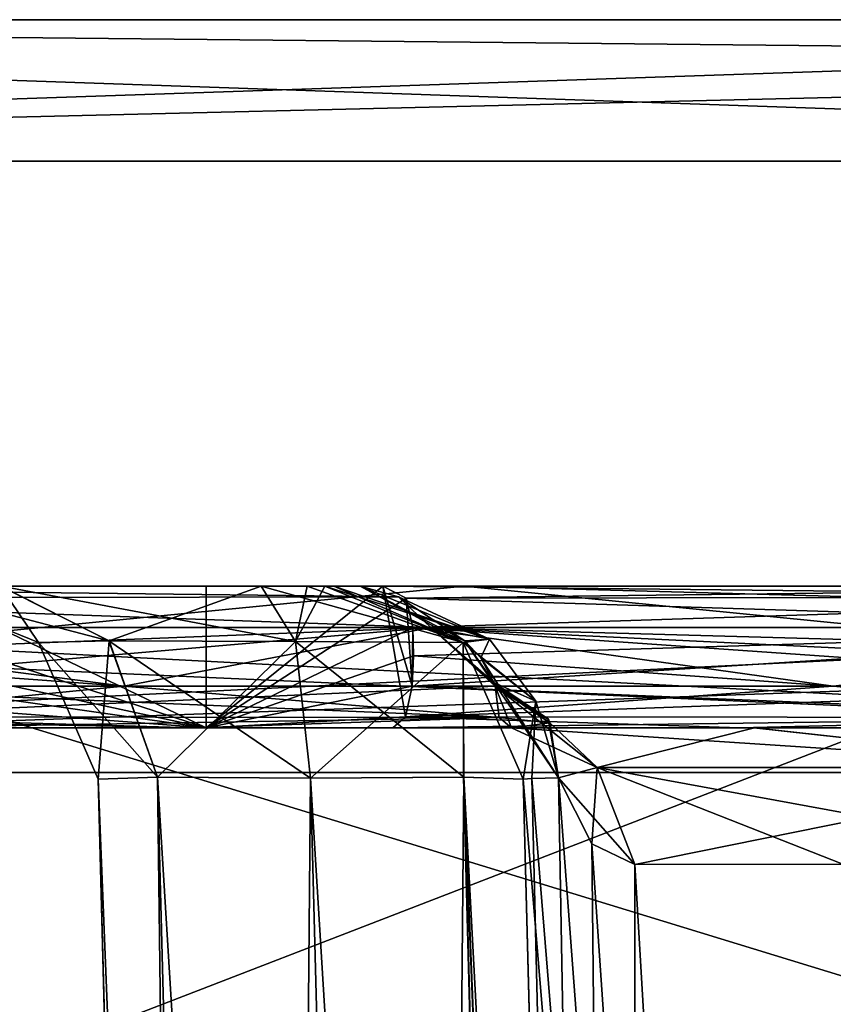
# Model space of a CAD drawing. Header units: millimetres. Extents: x -94 to 254, y 0 to 980.
# Tile 108 of 256: x -8.58 to -5.71, y 864.52 to 868. Entities that reach past the tile are written whole.
import ezdxf

# ---------------------------------------------------------------- set-up
doc = ezdxf.new("R2010")
doc.units = ezdxf.units.MM
doc.header["$LTSCALE"] = 65.185185
for name, color, linetype in [('5375', 7, 'CONTINUOUS'), ('5376', 7, 'CONTINUOUS'), ('5377', 7, 'CONTINUOUS'), ('5379', 7, 'CONTINUOUS'), ('5382', 7, 'CONTINUOUS'), ('5383', 7, 'CONTINUOUS'), ('5385', 7, 'CONTINUOUS'), ('5392', 7, 'CONTINUOUS'), ('5401', 7, 'CONTINUOUS'), ('5424', 7, 'CONTINUOUS'), ('5425', 7, 'CONTINUOUS'), ('5634', 7, 'CONTINUOUS'), ('5635', 7, 'CONTINUOUS'), ('5642', 7, 'CONTINUOUS'), ('5644', 7, 'CONTINUOUS'), ('5658', 7, 'CONTINUOUS'), ('5659', 7, 'CONTINUOUS'), ('5665', 7, 'CONTINUOUS'), ('5666', 7, 'CONTINUOUS'), ('5676', 7, 'CONTINUOUS'), ('5677', 7, 'CONTINUOUS'), ('5678', 7, 'CONTINUOUS'), ('5679', 7, 'CONTINUOUS'), ('5680', 7, 'CONTINUOUS'), ('5681', 7, 'CONTINUOUS'), ('5682', 7, 'CONTINUOUS'), ('5683', 7, 'CONTINUOUS'), ('5684', 7, 'CONTINUOUS'), ('5712', 7, 'CONTINUOUS'), ('5713', 7, 'CONTINUOUS'), ('5714', 7, 'CONTINUOUS'), ('5715', 7, 'CONTINUOUS'), ('5716', 7, 'CONTINUOUS'), ('5720', 7, 'CONTINUOUS'), ('5721', 7, 'CONTINUOUS'), ('5727', 7, 'CONTINUOUS'), ('5730', 7, 'CONTINUOUS'), ('5735', 7, 'CONTINUOUS'), ('5742', 7, 'CONTINUOUS'), ('5744', 7, 'CONTINUOUS'), ('5756', 7, 'CONTINUOUS'), ('5762', 7, 'CONTINUOUS'), ('5775', 7, 'CONTINUOUS'), ('5778', 7, 'CONTINUOUS'), ('5779', 7, 'CONTINUOUS'), ('5782', 7, 'CONTINUOUS'), ('5787', 7, 'CONTINUOUS'), ('5788', 7, 'CONTINUOUS'), ('5794', 7, 'CONTINUOUS'), ('5805', 7, 'CONTINUOUS')]:
    doc.layers.add(name, color=color, linetype=linetype)

msp = doc.modelspace()

# ---------------------------------------------------------------- linework, layer by layer
at = {"layer": '5375', "color": 7, "linetype": 'CONTINUOUS', "true_color": 0xe0f2ff}
for points in [[(-6.8073, 865.3183, -4.8636), (-6.8073, 865.3183, -4.9283), (-6.4055, 849.9738, -4.5265), (-6.8073, 865.3183, -4.8636)], [(-6.6064, 857.6461, -4.6627), (-6.8073, 865.3183, -4.8636), (-6.4055, 849.9738, -4.5265), (-6.6064, 857.6461, -4.6627)]]:
    msp.add_3dface(points, dxfattribs=at)
at = {"layer": '5376', "color": 7, "linetype": 'CONTINUOUS', "true_color": 0xe0f2ff}
for points in [[(-8.3073, 865.3183, -2.9277), (-7.9055, 849.9738, -2.5258), (-8.2296, 862.3505, -2.2213), (-8.3073, 865.3183, -2.9277)], [(-8.3073, 865.3183, 2.9277), (-8.3073, 865.3183, -2.9277), (-8.2632, 863.6332), (-8.3073, 865.3183, 2.9277)], [(-8.2632, 863.6332), (-8.3073, 865.3183, -2.9277), (-8.2296, 862.3505, -2.2213), (-8.2632, 863.6332)], [(-7.9055, 849.9738, 2.5258), (-8.3073, 865.3183, 2.9277), (-8.1624, 859.7839, 2.2213), (-7.9055, 849.9738, 2.5258)], [(-8.3073, 865.3183, 2.9277), (-8.2632, 863.6332), (-8.2296, 862.3505, 2.2213), (-8.3073, 865.3183, 2.9277)], [(-8.1624, 859.7839, 2.2213), (-8.3073, 865.3183, 2.9277), (-8.2296, 862.3505, 2.2213), (-8.1624, 859.7839, 2.2213)]]:
    msp.add_3dface(points, dxfattribs=at)
at = {"layer": '5377', "color": 7, "linetype": 'CONTINUOUS', "true_color": 0xe0f2ff}
for points in [[(-6.8073, 865.3183, 4.9283), (-6.8073, 865.3183, 4.8636), (-6.4055, 849.9738, 4.4618), (-6.8073, 865.3183, 4.9283)], [(-6.4055, 849.9738, 4.5265), (-6.8073, 865.3183, 4.9283), (-6.4055, 849.9738, 4.4942), (-6.4055, 849.9738, 4.5265)], [(-6.4055, 849.9738, 4.4942), (-6.8073, 865.3183, 4.9283), (-6.4055, 849.9738, 4.4618), (-6.4055, 849.9738, 4.4942)]]:
    msp.add_3dface(points, dxfattribs=at)
at = {"layer": '5379', "color": 7, "linetype": 'CONTINUOUS', "true_color": 0xe0f2ff}
for points in [[(-14.7705, 868, 19.8284), (-0.38, 868, 24.5), (-14.7705, 868, -19.8284), (-14.7705, 868, 19.8284)], [(-14.7705, 868, -19.8284), (-0.38, 868, 24.5), (-0.38, 868, -24.5), (-14.7705, 868, -19.8284)]]:
    msp.add_3dface(points, dxfattribs=at)
at = {"layer": '5382', "color": 7, "linetype": 'CONTINUOUS', "true_color": 0xe0f2ff}
for points in [[(-0.38, 863, 25), (-0.38, 867.5, 25), (-15.0746, 867.5, 20.2254), (-0.38, 863, 25)], [(-0.38, 863, 25), (-15.0746, 867.5, 20.2254), (-12.0226, 863, 22.1235), (-0.38, 863, 25)], [(-0.38, 867.5, -25), (-12.0226, 863, -22.1235), (-15.0746, 867.5, -20.2254), (-0.38, 867.5, -25)], [(-0.38, 867.5, -25), (-0.38, 863, -25), (-12.0226, 863, -22.1235), (-0.38, 867.5, -25)]]:
    msp.add_3dface(points, dxfattribs=at)
at = {"layer": '5383', "color": 7, "linetype": 'CONTINUOUS', "true_color": 0xe0f2ff}
for points in [[(-8.9633, 866, 13.7046), (-7.9259, 866, 13.0815), (-13.0199, 866, 17.7613), (-8.9633, 866, 13.7046)], [(-13.0199, 866, 17.7613), (-7.9259, 866, 13.0815), (-7.0147, 866, 20.7656), (-13.0199, 866, 17.7613)], [(-7.9259, 866, 13.0815), (-7.3028, 866, 12.0441), (-7.0147, 866, 20.7656), (-7.9259, 866, 13.0815)], [(-7.0147, 866, 20.7656), (-7.3028, 866, 12.0441), (-3.6909, 866, 8.4322), (-7.0147, 866, 20.7656)], [(-0.38, 866, 21.7998), (-7.0147, 866, 20.7656), (-3.6909, 866, 8.4322), (-0.38, 866, 21.7998)]]:
    msp.add_3dface(points, dxfattribs=at)
at = {"layer": '5385', "color": 7, "linetype": 'CONTINUOUS', "true_color": 0xe0f2ff}
for points in [[(-0.38, 862.829, -23.6542), (-0.38, 865.342, -22.7395), (-13.7459, 865.342, -18.3966), (-0.38, 862.829, -23.6542)], [(-0.38, 862.829, -23.6542), (-13.7459, 865.342, -18.3966), (-11.383, 862.829, -20.9393), (-0.38, 862.829, -23.6542)], [(-0.38, 865.342, 22.7395), (-11.383, 862.829, 20.9393), (-13.7459, 865.342, 18.3966), (-0.38, 865.342, 22.7395)], [(-0.38, 865.342, 22.7395), (-0.38, 862.829, 23.6542), (-11.383, 862.829, 20.9393), (-0.38, 865.342, 22.7395)]]:
    msp.add_3dface(points, dxfattribs=at)
at = {"layer": '5392', "color": 7, "linetype": 'CONTINUOUS', "true_color": 0xe0f2ff}
for points in [[(-13.0199, 866, 17.7613), (-7.0147, 866, 20.7656), (-13.7459, 865.342, 18.3966), (-13.0199, 866, 17.7613)], [(-7.0147, 866, 20.7656), (-0.38, 866, 21.7998), (-13.7459, 865.342, 18.3966), (-7.0147, 866, 20.7656)], [(-13.7459, 865.342, 18.3966), (-0.38, 866, 21.7998), (-0.38, 865.8192, 22.3734), (-13.7459, 865.342, 18.3966)], [(-13.313, 865.9172, -18.0416), (-0.38, 865.342, -22.7395), (-13.0199, 866, -17.7613), (-13.313, 865.9172, -18.0416)], [(-13.0199, 866, -17.7613), (-0.38, 865.342, -22.7395), (-7.0147, 866, -20.7656), (-13.0199, 866, -17.7613)], [(-0.38, 865.342, -22.7395), (-0.38, 865.8192, -22.3734), (-7.0147, 866, -20.7656), (-0.38, 865.342, -22.7395)], [(-0.38, 865.8192, -22.3734), (-0.38, 866, -21.7998), (-7.0147, 866, -20.7656), (-0.38, 865.8192, -22.3734)], [(-13.7459, 865.342, -18.3966), (-0.38, 865.342, -22.7395), (-13.313, 865.9172, -18.0416), (-13.7459, 865.342, -18.3966)], [(-0.38, 865.342, 22.7395), (-13.7459, 865.342, 18.3966), (-0.38, 865.8192, 22.3734), (-0.38, 865.342, 22.7395)]]:
    msp.add_3dface(points, dxfattribs=at)
at = {"layer": '5401', "color": 7, "linetype": 'CONTINUOUS', "true_color": 0xe0f2ff}
for points in [[(-0.38, 867.5, 25), (-14.7705, 868, 19.8284), (-15.0746, 867.5, 20.2254), (-0.38, 867.5, 25)], [(-14.7705, 868, -19.8284), (-0.38, 868, -24.5), (-15.0746, 867.5, -20.2254), (-14.7705, 868, -19.8284)], [(-15.0746, 867.5, -20.2254), (-0.38, 868, -24.5), (-0.38, 867.8536, -24.8536), (-15.0746, 867.5, -20.2254)], [(-0.38, 868, 24.5), (-14.7705, 868, 19.8284), (-0.38, 867.8536, 24.8536), (-0.38, 868, 24.5)], [(-14.7705, 868, 19.8284), (-0.38, 867.5, 25), (-0.38, 867.8536, 24.8536), (-14.7705, 868, 19.8284)], [(-0.38, 867.5, -25), (-15.0746, 867.5, -20.2254), (-0.38, 867.8536, -24.8536), (-0.38, 867.5, -25)]]:
    msp.add_3dface(points, dxfattribs=at)
at = {"layer": '5424', "color": 7, "linetype": 'CONTINUOUS', "true_color": 0xe0f2ff}
for points in [[(-6.4055, 849.9738, -4.5265), (-6.8073, 865.3183, -4.9283), (-6.7757, 865.3208, -5.3629), (-6.4055, 849.9738, -4.5265)], [(-6.6822, 865.3228, -5.7864), (-6.4055, 849.9738, -4.5265), (-6.7757, 865.3208, -5.3629), (-6.6822, 865.3228, -5.7864)], [(-6.5642, 865.09, -6.0914), (-6.4055, 849.9738, -4.5265), (-6.6822, 865.3228, -5.7864), (-6.5642, 865.09, -6.0914)], [(-6.4126, 865.0178, -6.394), (-6.4055, 849.9738, -4.5265), (-6.5642, 865.09, -6.0914), (-6.4126, 865.0178, -6.394)], [(-5.5263, 849.963, -6.6476), (-6.4126, 865.0178, -6.394), (-5.6778, 865.0184, -7.2594), (-5.5263, 849.963, -6.6476)], [(-6.4055, 849.9738, -4.5265), (-6.4126, 865.0178, -6.394), (-5.5263, 849.963, -6.6476), (-6.4055, 849.9738, -4.5265)]]:
    msp.add_3dface(points, dxfattribs=at)
at = {"layer": '5425', "color": 7, "linetype": 'CONTINUOUS', "true_color": 0xe0f2ff}
for points in [[(-6.7757, 865.3208, 5.3629), (-6.8073, 865.3183, 4.9283), (-5.5276, 849.963, 6.6463), (-6.7757, 865.3208, 5.3629)], [(-6.8073, 865.3183, 4.9283), (-6.4055, 849.9738, 4.5265), (-5.5276, 849.963, 6.6463), (-6.8073, 865.3183, 4.9283)], [(-6.6822, 865.3228, 5.7864), (-6.7757, 865.3208, 5.3629), (-5.5276, 849.963, 6.6463), (-6.6822, 865.3228, 5.7864)], [(-6.5642, 865.09, 6.0914), (-6.6822, 865.3228, 5.7864), (-5.5276, 849.963, 6.6463), (-6.5642, 865.09, 6.0914)], [(-6.4126, 865.0178, 6.394), (-6.5642, 865.09, 6.0914), (-5.5276, 849.963, 6.6463), (-6.4126, 865.0178, 6.394)], [(-5.6778, 865.0184, 7.2594), (-6.4126, 865.0178, 6.394), (-5.5276, 849.963, 6.6463), (-5.6778, 865.0184, 7.2594)]]:
    msp.add_3dface(points, dxfattribs=at)
at = {"layer": '5634', "color": 7, "linetype": 'CONTINUOUS', "true_color": 0xe0f2ff}
for points in [[(-8.3073, 865.3183, 2.9277), (-7.6958, 849.9633, 3.1379), (-8.0979, 865.3257, 3.5404), (-8.3073, 865.3183, 2.9277)], [(-8.3073, 865.3183, 2.9277), (-7.9055, 849.9738, 2.5258), (-7.6958, 849.9633, 3.1379), (-8.3073, 865.3183, 2.9277)], [(-7.1554, 849.9681, 3.4937), (-7.5574, 865.3223, 3.8958), (-8.0979, 865.3257, 3.5404), (-7.1554, 849.9681, 3.4937)], [(-7.6958, 849.9633, 3.1379), (-7.1554, 849.9681, 3.4937), (-8.0979, 865.3257, 3.5404), (-7.6958, 849.9633, 3.1379)]]:
    msp.add_3dface(points, dxfattribs=at)
at = {"layer": '5635', "color": 7, "linetype": 'CONTINUOUS', "true_color": 0xe0f2ff}
for points in [[(-7.9055, 849.9738, -2.5258), (-8.3073, 865.3183, -2.9277), (-8.0981, 865.3257, -3.5401), (-7.9055, 849.9738, -2.5258)], [(-7.9055, 849.9738, -2.5258), (-8.0981, 865.3257, -3.5401), (-7.6958, 849.9633, -3.1379), (-7.9055, 849.9738, -2.5258)], [(-8.0981, 865.3257, -3.5401), (-7.5574, 865.3223, -3.8958), (-7.6958, 849.9633, -3.1379), (-8.0981, 865.3257, -3.5401)], [(-7.5574, 865.3223, -3.8958), (-7.1554, 849.9681, -3.4937), (-7.6958, 849.9633, -3.1379), (-7.5574, 865.3223, -3.8958)]]:
    msp.add_3dface(points, dxfattribs=at)
at = {"layer": '5642', "color": 7, "linetype": 'CONTINUOUS', "true_color": 0xe0f2ff}
for points in [[(-7.1554, 849.9681, -3.4937), (-7.5574, 865.3223, -3.8958), (-7.0168, 865.3257, -4.2517), (-7.1554, 849.9681, -3.4937)], [(-6.615, 849.9787, -3.8497), (-7.1554, 849.9681, -3.4937), (-7.0168, 865.3257, -4.2517), (-6.615, 849.9787, -3.8497)], [(-6.4055, 849.9738, -4.4618), (-7.0168, 865.3257, -4.2517), (-6.6064, 857.6461, -4.6627), (-6.4055, 849.9738, -4.4618)], [(-6.8073, 865.3183, -4.8636), (-6.6064, 857.6461, -4.6627), (-7.0168, 865.3257, -4.2517), (-6.8073, 865.3183, -4.8636)], [(-6.4055, 849.9738, -4.4618), (-6.615, 849.9787, -3.8497), (-7.0168, 865.3257, -4.2517), (-6.4055, 849.9738, -4.4618)]]:
    msp.add_3dface(points, dxfattribs=at)
at = {"layer": '5644', "color": 7, "linetype": 'CONTINUOUS', "true_color": 0xe0f2ff}
for points in [[(-7.0171, 865.3257, 4.2513), (-7.5574, 865.3223, 3.8958), (-6.615, 849.9787, 3.8497), (-7.0171, 865.3257, 4.2513)], [(-7.5574, 865.3223, 3.8958), (-7.1554, 849.9681, 3.4937), (-6.615, 849.9787, 3.8497), (-7.5574, 865.3223, 3.8958)], [(-6.4055, 849.9738, 4.4618), (-6.8073, 865.3183, 4.8636), (-7.0171, 865.3257, 4.2513), (-6.4055, 849.9738, 4.4618)], [(-6.4055, 849.9738, 4.4618), (-7.0171, 865.3257, 4.2513), (-6.615, 849.9787, 3.8497), (-6.4055, 849.9738, 4.4618)]]:
    msp.add_3dface(points, dxfattribs=at)
at = {"layer": '5658', "color": 7, "linetype": 'CONTINUOUS', "true_color": 0xe0f2ff}
for points in [[(-3.9409, 865.8536, 8.1822), (-7.1968, 865.8536, 11.4381), (-4.0612, 865.7669, 8.18), (-3.9409, 865.8536, 8.1822)], [(-4.0612, 865.7669, 8.18), (-7.1968, 865.8536, 11.4381), (-4.1428, 865.7074, 8.1774), (-4.0612, 865.7669, 8.18)], [(-4.1428, 865.7074, 8.1774), (-7.1968, 865.8536, 11.4381), (-4.2244, 865.6464, 8.1729), (-4.1428, 865.7074, 8.1774)], [(-4.2244, 865.6464, 8.1729), (-7.1968, 865.8536, 11.4381), (-5.7118, 865.6464, 9.6603), (-4.2244, 865.6464, 8.1729)], [(-5.7118, 865.6464, 9.6603), (-7.1968, 865.8536, 11.4381), (-7.1938, 865.7542, 11.2946), (-5.7118, 865.6464, 9.6603)], [(-7.1992, 865.6464, 11.1477), (-5.7118, 865.6464, 9.6603), (-7.1938, 865.7542, 11.2946), (-7.1992, 865.6464, 11.1477)]]:
    msp.add_3dface(points, dxfattribs=at)
at = {"layer": '5659', "color": 7, "linetype": 'CONTINUOUS', "true_color": 0xe0f2ff}
for points in [[(-7.1324, 865.8536, -6.131), (-9.8181, 865.8536, -8.8168), (-8.2165, 865.6464, -7.508), (-7.1324, 865.8536, -6.131)], [(-8.2165, 865.6464, -7.508), (-9.8181, 865.8536, -8.8168), (-9.6746, 865.7542, -8.8138), (-8.2165, 865.6464, -7.508)], [(-6.9053, 865.6464, -6.1969), (-7.1324, 865.8536, -6.131), (-8.2165, 865.6464, -7.508), (-6.9053, 865.6464, -6.1969)], [(-7.013, 865.8065, -6.0782), (-7.1324, 865.8536, -6.131), (-6.9101, 865.6601, -6.1824), (-7.013, 865.8065, -6.0782)], [(-6.9101, 865.6601, -6.1824), (-7.1324, 865.8536, -6.131), (-6.9077, 865.6533, -6.1896), (-6.9101, 865.6601, -6.1824)], [(-6.9077, 865.6533, -6.1896), (-7.1324, 865.8536, -6.131), (-6.9053, 865.6464, -6.1969), (-6.9077, 865.6533, -6.1896)], [(-6.9561, 865.7469, -6.1055), (-7.013, 865.8065, -6.0782), (-6.9101, 865.6601, -6.1824), (-6.9561, 865.7469, -6.1055)], [(-9.5277, 865.6464, -8.8192), (-8.2165, 865.6464, -7.508), (-9.6746, 865.7542, -8.8138), (-9.5277, 865.6464, -8.8192)]]:
    msp.add_3dface(points, dxfattribs=at)
at = {"layer": '5665', "color": 7, "linetype": 'CONTINUOUS', "true_color": 0xe0f2ff}
for points in [[(-6.8478, 865.5, 6.6394), (-6.5454, 865.3598, 6.4689), (-5.9896, 865.5, 7.6498), (-6.8478, 865.5, 6.6394)], [(-6.5454, 865.3598, 6.4689), (-4.7179, 865.3593, 7.9349), (-5.9896, 865.5, 7.6498), (-6.5454, 865.3598, 6.4689)], [(-4.7179, 865.3593, 7.9349), (-4.8191, 865.5, 8.2676), (-5.9896, 865.5, 7.6498), (-4.7179, 865.3593, 7.9349)], [(-6.4126, 865.0178, 6.394), (-4.7179, 865.3593, 7.9349), (-6.5454, 865.3598, 6.4689), (-6.4126, 865.0178, 6.394)], [(-6.4126, 865.0178, 6.394), (-5.6778, 865.0184, 7.2594), (-4.7179, 865.3593, 7.9349), (-6.4126, 865.0178, 6.394)]]:
    msp.add_3dface(points, dxfattribs=at)
at = {"layer": '5666', "color": 7, "linetype": 'CONTINUOUS', "true_color": 0xe0f2ff}
for points in [[(-6.8479, 865.5, -6.6394), (-5.992, 865.5, -7.6479), (-4.718, 865.3593, -7.9349), (-6.8479, 865.5, -6.6394)], [(-6.5454, 865.3598, -6.4689), (-6.8479, 865.5, -6.6394), (-4.718, 865.3593, -7.9349), (-6.5454, 865.3598, -6.4689)], [(-5.992, 865.5, -7.6479), (-4.8192, 865.5, -8.2676), (-4.718, 865.3593, -7.9349), (-5.992, 865.5, -7.6479)], [(-5.6778, 865.0184, -7.2594), (-6.4126, 865.0178, -6.394), (-6.5454, 865.3598, -6.4689), (-5.6778, 865.0184, -7.2594)], [(-4.6737, 865.0163, -7.7895), (-5.6778, 865.0184, -7.2594), (-6.5454, 865.3598, -6.4689), (-4.6737, 865.0163, -7.7895)], [(-4.6737, 865.0163, -7.7895), (-6.5454, 865.3598, -6.4689), (-4.718, 865.3593, -7.9349), (-4.6737, 865.0163, -7.7895)]]:
    msp.add_3dface(points, dxfattribs=at)
at = {"layer": '5676', "color": 7, "linetype": 'CONTINUOUS', "true_color": 0xe0f2ff}
for points in [[(-7.4756, 866, -5.4095), (-6.9258, 865.8127, -5.7434), (-7.5071, 866, -4.9283), (-7.4756, 866, -5.4095)], [(-7.5071, 866, -4.9283), (-6.9258, 865.8127, -5.7434), (-7.0186, 865.8014, -4.9283), (-7.5071, 866, -4.9283)], [(-7.3824, 866, -5.881), (-6.9258, 865.8127, -5.7434), (-7.4756, 866, -5.4095), (-7.3824, 866, -5.881)], [(-6.9258, 865.8127, -5.7434), (-6.7618, 865.5937, -5.7418), (-7.0186, 865.8014, -4.9283), (-6.9258, 865.8127, -5.7434)], [(-6.7618, 865.5937, -5.7418), (-6.8073, 865.3183, -4.9283), (-7.0186, 865.8014, -4.9283), (-6.7618, 865.5937, -5.7418)], [(-6.7757, 865.3208, -5.3629), (-6.8073, 865.3183, -4.9283), (-6.7618, 865.5937, -5.7418), (-6.7757, 865.3208, -5.3629)], [(-6.6822, 865.3228, -5.7864), (-6.7757, 865.3208, -5.3629), (-6.7618, 865.5937, -5.7418), (-6.6822, 865.3228, -5.7864)]]:
    msp.add_3dface(points, dxfattribs=at)
at = {"layer": '5677', "color": 7, "linetype": 'CONTINUOUS', "true_color": 0xe0f2ff}
for points in [[(-7.5071, 866, -4.9283), (-7.0186, 865.8014, -4.9283), (-7.5071, 866, -4.8636), (-7.5071, 866, -4.9283)], [(-7.5071, 866, -4.8636), (-7.0186, 865.8014, -4.9283), (-7.0186, 865.8014, -4.8636), (-7.5071, 866, -4.8636)], [(-6.8073, 865.3183, -4.9283), (-6.8073, 865.3183, -4.8636), (-7.0186, 865.8014, -4.8636), (-6.8073, 865.3183, -4.9283)], [(-7.0186, 865.8014, -4.9283), (-6.8073, 865.3183, -4.9283), (-7.0186, 865.8014, -4.8636), (-7.0186, 865.8014, -4.9283)]]:
    msp.add_3dface(points, dxfattribs=at)
at = {"layer": '5678', "color": 7, "linetype": 'CONTINUOUS', "true_color": 0xe0f2ff}
for points in [[(-7.5698, 866, -4.6801), (-7.0186, 865.8014, -4.8636), (-7.7321, 866, -4.5732), (-7.5698, 866, -4.6801)], [(-7.7321, 866, -4.5732), (-7.0186, 865.8014, -4.8636), (-7.6109, 865.8042, -4.103), (-7.7321, 866, -4.5732)], [(-7.5071, 866, -4.8636), (-7.0186, 865.8014, -4.8636), (-7.5698, 866, -4.6801), (-7.5071, 866, -4.8636)], [(-7.0168, 865.3257, -4.2517), (-7.5574, 865.3223, -3.8958), (-7.6109, 865.8042, -4.103), (-7.0168, 865.3257, -4.2517)], [(-7.0186, 865.8014, -4.8636), (-7.0168, 865.3257, -4.2517), (-7.6109, 865.8042, -4.103), (-7.0186, 865.8014, -4.8636)], [(-6.8073, 865.3183, -4.8636), (-7.0168, 865.3257, -4.2517), (-7.0186, 865.8014, -4.8636), (-6.8073, 865.3183, -4.8636)]]:
    msp.add_3dface(points, dxfattribs=at)
at = {"layer": '5679', "color": 7, "linetype": 'CONTINUOUS', "true_color": 0xe0f2ff}
for points in [[(-8.6517, 866, -3.9678), (-8.5186, 865.8014, -2.9277), (-9.0071, 866, -2.9277), (-8.6517, 866, -3.9678)], [(-7.7321, 866, -4.5732), (-8.2691, 865.8065, -3.6728), (-8.6517, 866, -3.9678), (-7.7321, 866, -4.5732)], [(-8.2691, 865.8065, -3.6728), (-8.5186, 865.8014, -2.9277), (-8.6517, 866, -3.9678), (-8.2691, 865.8065, -3.6728)], [(-7.7321, 866, -4.5732), (-7.6109, 865.8042, -4.103), (-8.2691, 865.8065, -3.6728), (-7.7321, 866, -4.5732)], [(-8.2691, 865.8065, -3.6728), (-8.3073, 865.3183, -2.9277), (-8.5186, 865.8014, -2.9277), (-8.2691, 865.8065, -3.6728)], [(-8.0981, 865.3257, -3.5401), (-8.3073, 865.3183, -2.9277), (-8.2691, 865.8065, -3.6728), (-8.0981, 865.3257, -3.5401)], [(-7.6109, 865.8042, -4.103), (-8.0981, 865.3257, -3.5401), (-8.2691, 865.8065, -3.6728), (-7.6109, 865.8042, -4.103)], [(-7.5574, 865.3223, -3.8958), (-8.0981, 865.3257, -3.5401), (-7.6109, 865.8042, -4.103), (-7.5574, 865.3223, -3.8958)]]:
    msp.add_3dface(points, dxfattribs=at)
at = {"layer": '5680', "color": 7, "linetype": 'CONTINUOUS', "true_color": 0xe0f2ff}
for points in [[(-9.0071, 866, -2.9277), (-8.5186, 865.8014, -2.9277), (-9.0071, 866, 2.9277), (-9.0071, 866, -2.9277)], [(-9.0071, 866, 2.9277), (-8.5186, 865.8014, -2.9277), (-8.5186, 865.8014, 2.9277), (-9.0071, 866, 2.9277)], [(-8.3073, 865.3183, -2.9277), (-8.3073, 865.3183, 2.9277), (-8.5186, 865.8014, 2.9277), (-8.3073, 865.3183, -2.9277)], [(-8.5186, 865.8014, -2.9277), (-8.3073, 865.3183, -2.9277), (-8.5186, 865.8014, 2.9277), (-8.5186, 865.8014, -2.9277)]]:
    msp.add_3dface(points, dxfattribs=at)
at = {"layer": '5681', "color": 7, "linetype": 'CONTINUOUS', "true_color": 0xe0f2ff}
for points in [[(-9.0071, 866, 2.9277), (-8.5186, 865.8014, 2.9277), (-8.2692, 865.8065, 3.6726), (-9.0071, 866, 2.9277)], [(-9.0071, 866, 2.9277), (-8.2692, 865.8065, 3.6726), (-8.6503, 866, 3.9696), (-9.0071, 866, 2.9277)], [(-8.2692, 865.8065, 3.6726), (-7.6109, 865.8042, 4.103), (-8.6503, 866, 3.9696), (-8.2692, 865.8065, 3.6726)], [(-8.6503, 866, 3.9696), (-7.6109, 865.8042, 4.103), (-7.7321, 866, 4.5732), (-8.6503, 866, 3.9696)], [(-8.5186, 865.8014, 2.9277), (-8.0979, 865.3257, 3.5404), (-8.2692, 865.8065, 3.6726), (-8.5186, 865.8014, 2.9277)], [(-8.3073, 865.3183, 2.9277), (-8.0979, 865.3257, 3.5404), (-8.5186, 865.8014, 2.9277), (-8.3073, 865.3183, 2.9277)], [(-8.0979, 865.3257, 3.5404), (-7.5574, 865.3223, 3.8958), (-8.2692, 865.8065, 3.6726), (-8.0979, 865.3257, 3.5404)], [(-8.2692, 865.8065, 3.6726), (-7.5574, 865.3223, 3.8958), (-7.6109, 865.8042, 4.103), (-8.2692, 865.8065, 3.6726)]]:
    msp.add_3dface(points, dxfattribs=at)
at = {"layer": '5682', "color": 7, "linetype": 'CONTINUOUS', "true_color": 0xe0f2ff}
for points in [[(-7.7321, 866, 4.5732), (-7.6109, 865.8042, 4.103), (-7.57, 866, 4.6798), (-7.7321, 866, 4.5732)], [(-7.57, 866, 4.6798), (-7.6109, 865.8042, 4.103), (-7.5071, 866, 4.8636), (-7.57, 866, 4.6798)], [(-7.5071, 866, 4.8636), (-7.6109, 865.8042, 4.103), (-7.0186, 865.8014, 4.8636), (-7.5071, 866, 4.8636)], [(-7.6109, 865.8042, 4.103), (-7.5574, 865.3223, 3.8958), (-7.0186, 865.8014, 4.8636), (-7.6109, 865.8042, 4.103)], [(-7.5574, 865.3223, 3.8958), (-7.0171, 865.3257, 4.2513), (-7.0186, 865.8014, 4.8636), (-7.5574, 865.3223, 3.8958)], [(-7.0171, 865.3257, 4.2513), (-6.8073, 865.3183, 4.8636), (-7.0186, 865.8014, 4.8636), (-7.0171, 865.3257, 4.2513)]]:
    msp.add_3dface(points, dxfattribs=at)
at = {"layer": '5683', "color": 7, "linetype": 'CONTINUOUS', "true_color": 0xe0f2ff}
for points in [[(-7.5071, 866, 4.8636), (-7.0186, 865.8014, 4.8636), (-7.5071, 866, 4.9283), (-7.5071, 866, 4.8636)], [(-7.5071, 866, 4.9283), (-7.0186, 865.8014, 4.8636), (-7.0186, 865.8014, 4.9283), (-7.5071, 866, 4.9283)], [(-6.8073, 865.3183, 4.8636), (-6.8073, 865.3183, 4.9283), (-7.0186, 865.8014, 4.9283), (-6.8073, 865.3183, 4.8636)], [(-7.0186, 865.8014, 4.8636), (-6.8073, 865.3183, 4.8636), (-7.0186, 865.8014, 4.9283), (-7.0186, 865.8014, 4.8636)]]:
    msp.add_3dface(points, dxfattribs=at)
at = {"layer": '5684', "color": 7, "linetype": 'CONTINUOUS', "true_color": 0xe0f2ff}
for points in [[(-7.5071, 866, 4.9283), (-7.0186, 865.8014, 4.9283), (-7.4756, 866, 5.4094), (-7.5071, 866, 4.9283)], [(-7.4756, 866, 5.4094), (-7.0186, 865.8014, 4.9283), (-7.3824, 866, 5.881), (-7.4756, 866, 5.4094)], [(-7.3824, 866, 5.881), (-7.0186, 865.8014, 4.9283), (-6.9259, 865.8128, 5.7434), (-7.3824, 866, 5.881)], [(-6.9259, 865.8128, 5.7434), (-7.0186, 865.8014, 4.9283), (-6.7618, 865.5937, 5.7418), (-6.9259, 865.8128, 5.7434)], [(-7.0186, 865.8014, 4.9283), (-6.8073, 865.3183, 4.9283), (-6.7618, 865.5937, 5.7418), (-7.0186, 865.8014, 4.9283)], [(-6.8073, 865.3183, 4.9283), (-6.7757, 865.3208, 5.3629), (-6.7618, 865.5937, 5.7418), (-6.8073, 865.3183, 4.9283)], [(-6.7757, 865.3208, 5.3629), (-6.6822, 865.3228, 5.7864), (-6.7618, 865.5937, 5.7418), (-6.7757, 865.3208, 5.3629)]]:
    msp.add_3dface(points, dxfattribs=at)
at = {"layer": '5712', "color": 7, "linetype": 'CONTINUOUS', "true_color": 0xe0f2ff}
for points in [[(-10.4241, 866, 8.9228), (-7.3824, 866, 5.881), (-7.2471, 865.9619, 6.0163), (-10.4241, 866, 8.9228)], [(-10.0584, 865.9581, 8.8405), (-10.4241, 866, 8.9228), (-7.2471, 865.9619, 6.0163), (-10.0584, 865.9581, 8.8405)], [(-7.1324, 865.8536, 6.131), (-10.0584, 865.9581, 8.8405), (-7.2471, 865.9619, 6.0163), (-7.1324, 865.8536, 6.131)], [(-9.8181, 865.8536, 8.8168), (-10.0584, 865.9581, 8.8405), (-7.1324, 865.8536, 6.131), (-9.8181, 865.8536, 8.8168)]]:
    msp.add_3dface(points, dxfattribs=at)
at = {"layer": '5713', "color": 7, "linetype": 'CONTINUOUS', "true_color": 0xe0f2ff}
for points in [[(-7.3824, 866, 5.881), (-6.9259, 865.8128, 5.7434), (-7.2471, 865.9619, 6.0163), (-7.3824, 866, 5.881)], [(-6.9259, 865.8128, 5.7434), (-7.1324, 865.8536, 6.131), (-7.2471, 865.9619, 6.0163), (-6.9259, 865.8128, 5.7434)], [(-7.1324, 865.8536, 6.131), (-6.9259, 865.8128, 5.7434), (-7.0132, 865.8067, 6.0782), (-7.1324, 865.8536, 6.131)], [(-7.0132, 865.8067, 6.0782), (-6.9259, 865.8128, 5.7434), (-6.9562, 865.7471, 6.1054), (-7.0132, 865.8067, 6.0782)], [(-6.9259, 865.8128, 5.7434), (-6.7618, 865.5937, 5.7418), (-6.9562, 865.7471, 6.1054), (-6.9259, 865.8128, 5.7434)], [(-6.7618, 865.5937, 5.7418), (-6.6822, 865.3228, 5.7864), (-6.9562, 865.7471, 6.1054), (-6.7618, 865.5937, 5.7418)], [(-6.9562, 865.7471, 6.1054), (-6.6822, 865.3228, 5.7864), (-6.9101, 865.6601, 6.1824), (-6.9562, 865.7471, 6.1054)], [(-6.9101, 865.6601, 6.1824), (-6.6822, 865.3228, 5.7864), (-6.718, 865.5309, 5.9971), (-6.9101, 865.6601, 6.1824)]]:
    msp.add_3dface(points, dxfattribs=at)
at = {"layer": '5714', "color": 7, "linetype": 'CONTINUOUS', "true_color": 0xe0f2ff}
for points in [[(-6.9101, 865.6601, 6.1824), (-6.718, 865.5309, 5.9971), (-6.9053, 865.6464, 6.1969), (-6.9101, 865.6601, 6.1824)], [(-6.9101, 865.6601, 6.1824), (-6.9053, 865.6464, 6.1969), (-6.9077, 865.6533, 6.1896), (-6.9101, 865.6601, 6.1824)], [(-6.9053, 865.6464, 6.1969), (-6.718, 865.5309, 5.9971), (-6.7131, 865.5175, 6.0103), (-6.9053, 865.6464, 6.1969)], [(-6.718, 865.5309, 5.9971), (-6.6822, 865.3228, 5.7864), (-6.7131, 865.5175, 6.0103), (-6.718, 865.5309, 5.9971)]]:
    msp.add_3dface(points, dxfattribs=at)
at = {"layer": '5715', "color": 7, "linetype": 'CONTINUOUS', "true_color": 0xe0f2ff}
for points in [[(-6.9101, 865.6601, -6.1824), (-6.9077, 865.6533, -6.1896), (-6.7129, 865.5173, -6.01), (-6.9101, 865.6601, -6.1824)], [(-6.7175, 865.5302, -5.9963), (-6.9101, 865.6601, -6.1824), (-6.7129, 865.5173, -6.01), (-6.7175, 865.5302, -5.9963)], [(-6.9077, 865.6533, -6.1896), (-6.9053, 865.6464, -6.1969), (-6.7129, 865.5173, -6.01), (-6.9077, 865.6533, -6.1896)], [(-6.6822, 865.3228, -5.7864), (-6.7175, 865.5302, -5.9963), (-6.7129, 865.5173, -6.01), (-6.6822, 865.3228, -5.7864)]]:
    msp.add_3dface(points, dxfattribs=at)
at = {"layer": '5716', "color": 7, "linetype": 'CONTINUOUS', "true_color": 0xe0f2ff}
for points in [[(-7.013, 865.8065, -6.0782), (-6.9258, 865.8127, -5.7434), (-7.3824, 866, -5.881), (-7.013, 865.8065, -6.0782)], [(-7.013, 865.8065, -6.0782), (-7.3824, 866, -5.881), (-7.2471, 865.9619, -6.0163), (-7.013, 865.8065, -6.0782)], [(-7.1324, 865.8536, -6.131), (-7.013, 865.8065, -6.0782), (-7.2471, 865.9619, -6.0163), (-7.1324, 865.8536, -6.131)], [(-7.013, 865.8065, -6.0782), (-6.9561, 865.7469, -6.1055), (-6.9258, 865.8127, -5.7434), (-7.013, 865.8065, -6.0782)], [(-6.9561, 865.7469, -6.1055), (-6.7618, 865.5937, -5.7418), (-6.9258, 865.8127, -5.7434), (-6.9561, 865.7469, -6.1055)], [(-6.9561, 865.7469, -6.1055), (-6.9101, 865.6601, -6.1824), (-6.7618, 865.5937, -5.7418), (-6.9561, 865.7469, -6.1055)], [(-6.9101, 865.6601, -6.1824), (-6.6822, 865.3228, -5.7864), (-6.7618, 865.5937, -5.7418), (-6.9101, 865.6601, -6.1824)], [(-6.6822, 865.3228, -5.7864), (-6.9101, 865.6601, -6.1824), (-6.7175, 865.5302, -5.9963), (-6.6822, 865.3228, -5.7864)]]:
    msp.add_3dface(points, dxfattribs=at)
at = {"layer": '5720', "color": 7, "linetype": 'CONTINUOUS', "true_color": 0xe0f2ff}
for points in [[(-9.3208, 865.5381, 8.8417), (-9.5277, 865.6464, 8.8192), (-6.8918, 865.5361, 6.4197), (-9.3208, 865.5381, 8.8417)], [(-6.8918, 865.5361, 6.4197), (-9.5277, 865.6464, 8.8192), (-8.2165, 865.6464, 7.508), (-6.8918, 865.5361, 6.4197)], [(-6.9053, 865.6464, 6.1969), (-6.8918, 865.5361, 6.4197), (-8.2165, 865.6464, 7.508), (-6.9053, 865.6464, 6.1969)], [(-9.0949, 865.5, 8.8865), (-9.3208, 865.5381, 8.8417), (-7.9714, 865.5, 7.763), (-9.0949, 865.5, 8.8865)], [(-7.9714, 865.5, 7.763), (-9.3208, 865.5381, 8.8417), (-6.8918, 865.5361, 6.4197), (-7.9714, 865.5, 7.763)], [(-6.8478, 865.5, 6.6394), (-7.9714, 865.5, 7.763), (-6.8918, 865.5361, 6.4197), (-6.8478, 865.5, 6.6394)]]:
    msp.add_3dface(points, dxfattribs=at)
at = {"layer": '5721', "color": 7, "linetype": 'CONTINUOUS', "true_color": 0xe0f2ff}
for points in [[(-4.2244, 865.6464, 8.1729), (-5.7118, 865.6464, 9.6603), (-7.2217, 865.5381, 10.9408), (-4.2244, 865.6464, 8.1729)], [(-4.2244, 865.6464, 8.1729), (-7.2217, 865.5381, 10.9408), (-4.5271, 865.5359, 8.2388), (-4.2244, 865.6464, 8.1729)], [(-5.7118, 865.6464, 9.6603), (-7.1992, 865.6464, 11.1477), (-7.2217, 865.5381, 10.9408), (-5.7118, 865.6464, 9.6603)], [(-7.2217, 865.5381, 10.9408), (-7.2665, 865.5, 10.7149), (-4.5271, 865.5359, 8.2388), (-7.2217, 865.5381, 10.9408)], [(-4.5271, 865.5359, 8.2388), (-7.2665, 865.5, 10.7149), (-6.0428, 865.5, 9.4912), (-4.5271, 865.5359, 8.2388)], [(-4.8191, 865.5, 8.2676), (-4.5271, 865.5359, 8.2388), (-6.0428, 865.5, 9.4912), (-4.8191, 865.5, 8.2676)]]:
    msp.add_3dface(points, dxfattribs=at)
at = {"layer": '5727', "color": 7, "linetype": 'CONTINUOUS', "true_color": 0xe0f2ff}
for points in [[(-8.2165, 865.6464, -7.508), (-9.5277, 865.6464, -8.8192), (-9.3208, 865.5381, -8.8417), (-8.2165, 865.6464, -7.508)], [(-6.9053, 865.6464, -6.1969), (-8.2165, 865.6464, -7.508), (-9.3208, 865.5381, -8.8417), (-6.9053, 865.6464, -6.1969)], [(-6.9053, 865.6464, -6.1969), (-9.3208, 865.5381, -8.8417), (-6.8918, 865.536, -6.4199), (-6.9053, 865.6464, -6.1969)], [(-9.3208, 865.5381, -8.8417), (-9.0949, 865.5, -8.8865), (-6.8918, 865.536, -6.4199), (-9.3208, 865.5381, -8.8417)], [(-6.8918, 865.536, -6.4199), (-9.0949, 865.5, -8.8865), (-7.9714, 865.5, -7.763), (-6.8918, 865.536, -6.4199)], [(-6.8479, 865.5, -6.6394), (-6.8918, 865.536, -6.4199), (-7.9714, 865.5, -7.763), (-6.8479, 865.5, -6.6394)]]:
    msp.add_3dface(points, dxfattribs=at)
at = {"layer": '5730', "color": 7, "linetype": 'CONTINUOUS', "true_color": 0xe0f2ff}
for points in [[(-7.2217, 865.5381, -10.9408), (-7.1992, 865.6464, -11.1477), (-4.527, 865.536, -8.2387), (-7.2217, 865.5381, -10.9408)], [(-4.527, 865.536, -8.2387), (-7.1992, 865.6464, -11.1477), (-5.7118, 865.6464, -9.6603), (-4.527, 865.536, -8.2387)], [(-7.2665, 865.5, -10.7149), (-7.2217, 865.5381, -10.9408), (-6.0428, 865.5, -9.4912), (-7.2665, 865.5, -10.7149)], [(-6.0428, 865.5, -9.4912), (-7.2217, 865.5381, -10.9408), (-4.527, 865.536, -8.2387), (-6.0428, 865.5, -9.4912)], [(-4.8192, 865.5, -8.2676), (-6.0428, 865.5, -9.4912), (-4.527, 865.536, -8.2387), (-4.8192, 865.5, -8.2676)]]:
    msp.add_3dface(points, dxfattribs=at)
at = {"layer": '5735', "color": 7, "linetype": 'CONTINUOUS', "true_color": 0xe0f2ff}
for points in [[(-6.9053, 865.6464, 6.1969), (-6.7131, 865.5175, 6.0103), (-6.8918, 865.5361, 6.4197), (-6.9053, 865.6464, 6.1969)], [(-6.7131, 865.5175, 6.0103), (-6.8478, 865.5, 6.6394), (-6.8918, 865.5361, 6.4197), (-6.7131, 865.5175, 6.0103)], [(-6.5454, 865.3598, 6.4689), (-6.8478, 865.5, 6.6394), (-6.7131, 865.5175, 6.0103), (-6.5454, 865.3598, 6.4689)], [(-6.6822, 865.3228, 5.7864), (-6.5454, 865.3598, 6.4689), (-6.7131, 865.5175, 6.0103), (-6.6822, 865.3228, 5.7864)], [(-6.6822, 865.3228, 5.7864), (-6.5642, 865.09, 6.0914), (-6.5454, 865.3598, 6.4689), (-6.6822, 865.3228, 5.7864)], [(-6.5642, 865.09, 6.0914), (-6.4126, 865.0178, 6.394), (-6.5454, 865.3598, 6.4689), (-6.5642, 865.09, 6.0914)]]:
    msp.add_3dface(points, dxfattribs=at)
at = {"layer": '5742', "color": 7, "linetype": 'CONTINUOUS', "true_color": 0xe0f2ff}
for points in [[(-6.9053, 865.6464, -6.1969), (-6.8479, 865.5, -6.6394), (-6.5454, 865.3598, -6.4689), (-6.9053, 865.6464, -6.1969)], [(-6.8479, 865.5, -6.6394), (-6.9053, 865.6464, -6.1969), (-6.8918, 865.536, -6.4199), (-6.8479, 865.5, -6.6394)], [(-6.9053, 865.6464, -6.1969), (-6.5454, 865.3598, -6.4689), (-6.7129, 865.5173, -6.01), (-6.9053, 865.6464, -6.1969)], [(-6.5454, 865.3598, -6.4689), (-6.6822, 865.3228, -5.7864), (-6.7129, 865.5173, -6.01), (-6.5454, 865.3598, -6.4689)], [(-6.4126, 865.0178, -6.394), (-6.6822, 865.3228, -5.7864), (-6.5454, 865.3598, -6.4689), (-6.4126, 865.0178, -6.394)], [(-6.4126, 865.0178, -6.394), (-6.5642, 865.09, -6.0914), (-6.6822, 865.3228, -5.7864), (-6.4126, 865.0178, -6.394)]]:
    msp.add_3dface(points, dxfattribs=at)
at = {"layer": '5744', "color": 7, "linetype": 'CONTINUOUS', "true_color": 0xe0f2ff}
for points in [[(-8.9633, 866, 13.7046), (-9.329, 865.9581, 13.787), (-7.9259, 865.5, 13.0815), (-8.9633, 866, 13.7046)], [(-7.9259, 866, 13.0815), (-8.9633, 866, 13.7046), (-7.9259, 865.5, 13.0815), (-7.9259, 866, 13.0815)], [(-7.3028, 866, 12.0441), (-7.9259, 866, 13.0815), (-7.9259, 865.5, 13.0815), (-7.3028, 866, 12.0441)], [(-7.2217, 865.5381, 10.9408), (-7.3028, 866, 12.0441), (-7.9259, 865.5, 13.0815), (-7.2217, 865.5381, 10.9408)], [(-7.1992, 865.6464, 11.1477), (-7.3028, 866, 12.0441), (-7.2217, 865.5381, 10.9408), (-7.1992, 865.6464, 11.1477)], [(-7.3028, 866, 12.0441), (-7.1992, 865.6464, 11.1477), (-7.2205, 865.9581, 11.6785), (-7.3028, 866, 12.0441)], [(-9.329, 865.9581, 13.787), (-9.5693, 865.8536, 13.8106), (-7.9259, 865.5, 13.0815), (-9.329, 865.9581, 13.787)], [(-7.1992, 865.6464, 11.1477), (-7.1968, 865.8536, 11.4381), (-7.2205, 865.9581, 11.6785), (-7.1992, 865.6464, 11.1477)], [(-7.9259, 865.5, 13.0815), (-9.5693, 865.8536, 13.8106), (-9.7128, 865.7542, 13.8136), (-7.9259, 865.5, 13.0815)], [(-7.1968, 865.8536, 11.4381), (-7.1992, 865.6464, 11.1477), (-7.1938, 865.7542, 11.2946), (-7.1968, 865.8536, 11.4381)], [(-9.8598, 865.6464, 13.8082), (-7.9259, 865.5, 13.0815), (-9.7128, 865.7542, 13.8136), (-9.8598, 865.6464, 13.8082)], [(-10.0666, 865.5381, 13.7857), (-7.9259, 865.5, 13.0815), (-9.8598, 865.6464, 13.8082), (-10.0666, 865.5381, 13.7857)], [(-10.2925, 865.5, 13.7409), (-7.9259, 865.5, 13.0815), (-10.0666, 865.5381, 13.7857), (-10.2925, 865.5, 13.7409)], [(-7.2665, 865.5, 10.7149), (-7.2217, 865.5381, 10.9408), (-7.9259, 865.5, 13.0815), (-7.2665, 865.5, 10.7149)]]:
    msp.add_3dface(points, dxfattribs=at)
at = {"layer": '5756', "color": 7, "linetype": 'CONTINUOUS', "true_color": 0xe0f2ff}
for points in [[(-21.5026, 866, 5.3913), (-15.183, 866, 3.7205), (-7.5071, 866, 4.9283), (-21.5026, 866, 5.3913)], [(-21.5026, 866, 5.3913), (-7.5071, 866, 4.9283), (-7.4756, 866, 5.4094), (-21.5026, 866, 5.3913)], [(-21.5026, 866, 5.3913), (-7.4756, 866, 5.4094), (-7.3824, 866, 5.881), (-21.5026, 866, 5.3913)], [(-21.5026, 866, 5.3913), (-7.3824, 866, 5.881), (-10.4241, 866, 8.9228), (-21.5026, 866, 5.3913)], [(-21.5026, 866, -5.3913), (-7.4756, 866, -5.4095), (-7.5071, 866, -4.9283), (-21.5026, 866, -5.3913)], [(-7.4756, 866, -5.4095), (-21.5026, 866, -5.3913), (-11.4615, 866, -9.5459), (-7.4756, 866, -5.4095)], [(-21.5026, 866, -5.3913), (-7.5071, 866, -4.9283), (-7.5071, 866, -4.8636), (-21.5026, 866, -5.3913)], [(-21.5026, 866, -5.3913), (-7.5071, 866, -4.8636), (-7.5698, 866, -4.6801), (-21.5026, 866, -5.3913)], [(-21.5026, 866, -5.3913), (-7.5698, 866, -4.6801), (-7.7321, 866, -4.5732), (-21.5026, 866, -5.3913)], [(-21.5026, 866, -5.3913), (-7.7321, 866, -4.5732), (-8.6517, 866, -3.9678), (-21.5026, 866, -5.3913)], [(-15.183, 866, 3.7205), (-8.6503, 866, 3.9696), (-7.7321, 866, 4.5732), (-15.183, 866, 3.7205)], [(-15.183, 866, 3.7205), (-7.7321, 866, 4.5732), (-7.57, 866, 4.6798), (-15.183, 866, 3.7205)], [(-15.183, 866, 3.7205), (-7.57, 866, 4.6798), (-7.5071, 866, 4.8636), (-15.183, 866, 3.7205)], [(-15.183, 866, 3.7205), (-7.5071, 866, 4.8636), (-7.5071, 866, 4.9283), (-15.183, 866, 3.7205)], [(-7.3824, 866, -5.881), (-7.4756, 866, -5.4095), (-11.4615, 866, -9.5459), (-7.3824, 866, -5.881)], [(-7.3824, 866, -5.881), (-11.4615, 866, -9.5459), (-10.4241, 866, -8.9228), (-7.3824, 866, -5.881)]]:
    msp.add_3dface(points, dxfattribs=at)
at = {"layer": '5762', "color": 7, "linetype": 'CONTINUOUS', "true_color": 0xe0f2ff}
for points in [[(-13.0199, 866, -17.7613), (-7.0147, 866, -20.7656), (-8.9633, 866, -13.7046), (-13.0199, 866, -17.7613)], [(-8.9633, 866, -13.7046), (-7.0147, 866, -20.7656), (-7.9259, 866, -13.0815), (-8.9633, 866, -13.7046)], [(-7.9259, 866, -13.0815), (-7.0147, 866, -20.7656), (-7.3028, 866, -12.0441), (-7.9259, 866, -13.0815)], [(-7.0147, 866, -20.7656), (-3.6909, 866, -8.4322), (-7.3028, 866, -12.0441), (-7.0147, 866, -20.7656)], [(-7.0147, 866, -20.7656), (-0.38, 866, -21.7998), (-3.6909, 866, -8.4322), (-7.0147, 866, -20.7656)]]:
    msp.add_3dface(points, dxfattribs=at)
at = {"layer": '5775', "color": 7, "linetype": 'CONTINUOUS', "true_color": 0xe0f2ff}
for points in [[(-9.0949, 865.5, 8.8865), (-7.9714, 865.5, 7.763), (-10.2925, 865.5, 13.7409), (-9.0949, 865.5, 8.8865)], [(-7.9714, 865.5, 7.763), (-7.9259, 865.5, 13.0815), (-10.2925, 865.5, 13.7409), (-7.9714, 865.5, 7.763)], [(-7.9714, 865.5, 7.763), (-6.8478, 865.5, 6.6394), (-7.9259, 865.5, 13.0815), (-7.9714, 865.5, 7.763)], [(-6.8478, 865.5, 6.6394), (-7.2665, 865.5, 10.7149), (-7.9259, 865.5, 13.0815), (-6.8478, 865.5, 6.6394)], [(-7.2665, 865.5, 10.7149), (-6.8478, 865.5, 6.6394), (-6.0428, 865.5, 9.4912), (-7.2665, 865.5, 10.7149)], [(-6.8478, 865.5, 6.6394), (-5.9896, 865.5, 7.6498), (-6.0428, 865.5, 9.4912), (-6.8478, 865.5, 6.6394)], [(-5.9896, 865.5, 7.6498), (-4.8191, 865.5, 8.2676), (-6.0428, 865.5, 9.4912), (-5.9896, 865.5, 7.6498)]]:
    msp.add_3dface(points, dxfattribs=at)
at = {"layer": '5778', "color": 7, "linetype": 'CONTINUOUS', "true_color": 0xe0f2ff}
for points in [[(-7.9259, 865.5, -13.0815), (-9.0949, 865.5, -8.8865), (-10.2925, 865.5, -13.7409), (-7.9259, 865.5, -13.0815)], [(-7.9714, 865.5, -7.763), (-9.0949, 865.5, -8.8865), (-7.9259, 865.5, -13.0815), (-7.9714, 865.5, -7.763)], [(-6.8479, 865.5, -6.6394), (-7.9714, 865.5, -7.763), (-7.2665, 865.5, -10.7149), (-6.8479, 865.5, -6.6394)], [(-7.2665, 865.5, -10.7149), (-7.9714, 865.5, -7.763), (-7.9259, 865.5, -13.0815), (-7.2665, 865.5, -10.7149)], [(-6.8479, 865.5, -6.6394), (-7.2665, 865.5, -10.7149), (-6.0428, 865.5, -9.4912), (-6.8479, 865.5, -6.6394)], [(-5.992, 865.5, -7.6479), (-6.8479, 865.5, -6.6394), (-6.0428, 865.5, -9.4912), (-5.992, 865.5, -7.6479)], [(-4.8192, 865.5, -8.2676), (-5.992, 865.5, -7.6479), (-6.0428, 865.5, -9.4912), (-4.8192, 865.5, -8.2676)]]:
    msp.add_3dface(points, dxfattribs=at)
at = {"layer": '5779', "color": 7, "linetype": 'CONTINUOUS', "true_color": 0xe0f2ff}
for points in [[(-9.8181, 865.8536, 8.8168), (-7.1324, 865.8536, 6.131), (-9.6746, 865.7542, 8.8138), (-9.8181, 865.8536, 8.8168)], [(-7.1324, 865.8536, 6.131), (-9.5277, 865.6464, 8.8192), (-9.6746, 865.7542, 8.8138), (-7.1324, 865.8536, 6.131)], [(-9.5277, 865.6464, 8.8192), (-7.1324, 865.8536, 6.131), (-8.2165, 865.6464, 7.508), (-9.5277, 865.6464, 8.8192)], [(-7.1324, 865.8536, 6.131), (-6.9053, 865.6464, 6.1969), (-8.2165, 865.6464, 7.508), (-7.1324, 865.8536, 6.131)], [(-7.1324, 865.8536, 6.131), (-7.0132, 865.8067, 6.0782), (-6.9053, 865.6464, 6.1969), (-7.1324, 865.8536, 6.131)], [(-7.0132, 865.8067, 6.0782), (-6.9562, 865.7471, 6.1054), (-6.9101, 865.6601, 6.1824), (-7.0132, 865.8067, 6.0782)], [(-7.0132, 865.8067, 6.0782), (-6.9101, 865.6601, 6.1824), (-6.9077, 865.6533, 6.1896), (-7.0132, 865.8067, 6.0782)], [(-6.9053, 865.6464, 6.1969), (-7.0132, 865.8067, 6.0782), (-6.9077, 865.6533, 6.1896), (-6.9053, 865.6464, 6.1969)]]:
    msp.add_3dface(points, dxfattribs=at)
at = {"layer": '5782', "color": 7, "linetype": 'CONTINUOUS', "true_color": 0xe0f2ff}
for points in [[(-7.1992, 865.6464, -11.1477), (-3.9409, 865.8536, -8.1822), (-5.7118, 865.6464, -9.6603), (-7.1992, 865.6464, -11.1477)], [(-3.9409, 865.8536, -8.1822), (-7.1992, 865.6464, -11.1477), (-7.1938, 865.7542, -11.2946), (-3.9409, 865.8536, -8.1822)], [(-7.1968, 865.8536, -11.4381), (-3.9409, 865.8536, -8.1822), (-7.1938, 865.7542, -11.2946), (-7.1968, 865.8536, -11.4381)]]:
    msp.add_3dface(points, dxfattribs=at)
at = {"layer": '5787', "color": 7, "linetype": 'CONTINUOUS', "true_color": 0xe0f2ff}
for points in [[(-3.6909, 866, 8.4322), (-7.3028, 866, 12.0441), (-7.2205, 865.9581, 11.6785), (-3.6909, 866, 8.4322)], [(-3.8262, 865.9619, 8.2969), (-3.6909, 866, 8.4322), (-7.2205, 865.9581, 11.6785), (-3.8262, 865.9619, 8.2969)], [(-7.1968, 865.8536, 11.4381), (-3.8262, 865.9619, 8.2969), (-7.2205, 865.9581, 11.6785), (-7.1968, 865.8536, 11.4381)], [(-7.1968, 865.8536, 11.4381), (-3.9409, 865.8536, 8.1822), (-3.8262, 865.9619, 8.2969), (-7.1968, 865.8536, 11.4381)]]:
    msp.add_3dface(points, dxfattribs=at)
at = {"layer": '5788', "color": 7, "linetype": 'CONTINUOUS', "true_color": 0xe0f2ff}
for points in [[(-3.6909, 866, -8.4322), (-3.8262, 865.9619, -8.2969), (-7.3028, 866, -12.0441), (-3.6909, 866, -8.4322)], [(-7.3028, 866, -12.0441), (-3.8262, 865.9619, -8.2969), (-7.2205, 865.9581, -11.6784), (-7.3028, 866, -12.0441)], [(-3.8262, 865.9619, -8.2969), (-3.9409, 865.8536, -8.1822), (-7.2205, 865.9581, -11.6784), (-3.8262, 865.9619, -8.2969)], [(-3.9409, 865.8536, -8.1822), (-7.1968, 865.8536, -11.4381), (-7.2205, 865.9581, -11.6784), (-3.9409, 865.8536, -8.1822)]]:
    msp.add_3dface(points, dxfattribs=at)
at = {"layer": '5794', "color": 7, "linetype": 'CONTINUOUS', "true_color": 0xe0f2ff}
for points in [[(-7.2471, 865.9619, -6.0163), (-7.3824, 866, -5.881), (-10.4241, 866, -8.9228), (-7.2471, 865.9619, -6.0163)], [(-7.2471, 865.9619, -6.0163), (-10.4241, 866, -8.9228), (-10.0585, 865.9581, -8.8405), (-7.2471, 865.9619, -6.0163)], [(-7.1324, 865.8536, -6.131), (-7.2471, 865.9619, -6.0163), (-10.0585, 865.9581, -8.8405), (-7.1324, 865.8536, -6.131)], [(-9.8181, 865.8536, -8.8168), (-7.1324, 865.8536, -6.131), (-10.0585, 865.9581, -8.8405), (-9.8181, 865.8536, -8.8168)]]:
    msp.add_3dface(points, dxfattribs=at)
at = {"layer": '5805', "color": 7, "linetype": 'CONTINUOUS', "true_color": 0xe0f2ff}
for points in [[(-8.9633, 866, -13.7046), (-7.9259, 865.5, -13.0815), (-10.0666, 865.5381, -13.7857), (-8.9633, 866, -13.7046)], [(-8.9633, 866, -13.7046), (-7.9259, 866, -13.0815), (-7.9259, 865.5, -13.0815), (-8.9633, 866, -13.7046)], [(-7.9259, 865.5, -13.0815), (-7.3028, 866, -12.0441), (-7.2205, 865.9581, -11.6784), (-7.9259, 865.5, -13.0815)], [(-7.9259, 866, -13.0815), (-7.3028, 866, -12.0441), (-7.9259, 865.5, -13.0815), (-7.9259, 866, -13.0815)], [(-7.1968, 865.8536, -11.4381), (-7.9259, 865.5, -13.0815), (-7.2205, 865.9581, -11.6784), (-7.1968, 865.8536, -11.4381)], [(-7.9259, 865.5, -13.0815), (-7.1968, 865.8536, -11.4381), (-7.1938, 865.7542, -11.2946), (-7.9259, 865.5, -13.0815)], [(-7.1992, 865.6464, -11.1477), (-7.9259, 865.5, -13.0815), (-7.1938, 865.7542, -11.2946), (-7.1992, 865.6464, -11.1477)], [(-7.1992, 865.6464, -11.1477), (-7.2217, 865.5381, -10.9408), (-7.9259, 865.5, -13.0815), (-7.1992, 865.6464, -11.1477)], [(-7.9259, 865.5, -13.0815), (-10.2925, 865.5, -13.7409), (-10.0666, 865.5381, -13.7857), (-7.9259, 865.5, -13.0815)], [(-7.2217, 865.5381, -10.9408), (-7.2665, 865.5, -10.7149), (-7.9259, 865.5, -13.0815), (-7.2217, 865.5381, -10.9408)]]:
    msp.add_3dface(points, dxfattribs=at)

doc.saveas('drawing.dxf')
